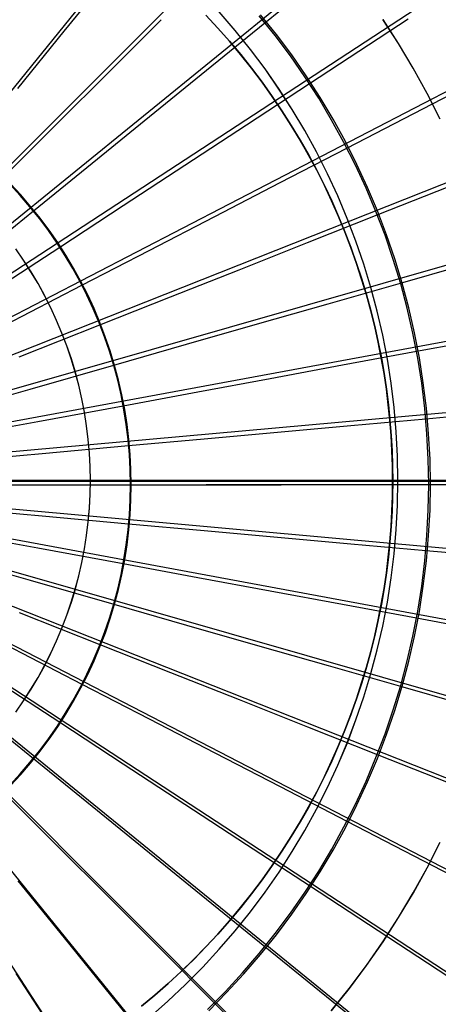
# Model space of a CAD drawing. Header units: millimetres. Extents: x 20498 to 21098, y 1199 to 1799.
# Tile 86 of 110: x 20849 to 20915, y 1417 to 1572. Entities that reach past the tile are written whole.
import ezdxf

# ---------------------------------------------------------------- set-up
doc = ezdxf.new("R2010")
doc.units = ezdxf.units.MM
doc.layers.add('Rico Pouf Ferm Living', color=7, linetype='Continuous', true_color=0x000000)

msp = doc.modelspace()

# ---------------------------------------------------------------- linework, layer by layer
at = {"layer": 'Rico Pouf Ferm Living'}
for p, q in [((20914.54, 1643.24, 55.53), (20797.93, 1499.61, 54.68)), ((20928.78, 1630.4, 55.52), (20797.96, 1499.59, 54.68)), ((20941.62, 1616.16, 55.49), (20797.99, 1499.56, 54.68)), ((20952.86, 1600.76, 55.47), (20798.01, 1499.52, 54.68)), ((20962.37, 1584.46, 55.45), (20798.03, 1499.49, 54.68)), ((20887.34, 1571.26, 413.53), (20901.75, 1582.96, 410.44)), ((20855.78, 1569.91, 416.69), (20863.07, 1578.89, 415.25)), ((20879.93, 1570.43, 10.82), (20878.05, 1572.45, 10.82)), ((20878.05, 1572.44, 22.25), (20879.93, 1570.42, 22.25)), ((20879.94, 1570.42, 33.69), (20878.06, 1572.44, 33.68)), ((20882.66, 1570.05, 54.65), (20880.15, 1572.96, 54.66)), ((20882.66, 1570.06, 52.65), (20880.15, 1572.96, 52.66)), ((20888.94, 1569.24, 413.53), (20886.44, 1572.35, 413.53)), ((20889.15, 1569.4, 415.51), (20886.64, 1572.52, 415.51)), ((20862.83, 1563.56, 416.69), (20871, 1571.74, 415.25)), ((20878.16, 1563.8, 415.23), (20887.34, 1571.26, 413.53)), ((20894.33, 1561.69, 413.52), (20909.86, 1571.85, 410.42)), ((20908.35, 1567.98, 54.72), (20905.9, 1571.78, 54.72)), ((20908.36, 1567.99, 52.72), (20905.91, 1571.79, 52.72)), ((20848.47, 1560.9, 417.9), (20855.78, 1569.91, 416.69)), ((20881.75, 1568.36, 10.83), (20879.93, 1570.43, 10.82)), ((20879.93, 1570.42, 22.25), (20881.76, 1568.36, 22.26)), ((20881.76, 1568.36, 33.69), (20879.94, 1570.42, 33.69)), ((20885.07, 1567.07, 52.65), (20882.66, 1570.06, 52.65)), ((20885.06, 1567.06, 54.65), (20882.66, 1570.05, 54.65)), ((20891.34, 1566.04, 413.52), (20888.94, 1569.24, 413.53)), ((20891.55, 1566.19, 415.5), (20889.15, 1569.4, 415.51)), ((20883.52, 1566.25, 10.83), (20881.75, 1568.36, 10.83)), ((20883.53, 1566.25, 33.69), (20881.76, 1568.36, 33.69)), ((20881.76, 1568.36, 22.26), (20883.53, 1566.25, 22.26)), ((20910.67, 1564.1, 54.71), (20908.35, 1567.98, 54.72)), ((20910.67, 1564.11, 52.71), (20908.36, 1567.99, 52.72)), ((20970.07, 1567.55, 55.42), (20798.05, 1499.45, 54.68)), ((20885.23, 1564.1, 10.83), (20883.52, 1566.25, 10.83)), ((20885.24, 1564.1, 33.69), (20883.53, 1566.25, 33.69)), ((20883.53, 1566.25, 22.26), (20885.24, 1564.1, 22.26)), ((20887.36, 1563.99, 54.64), (20885.06, 1567.06, 54.65)), ((20887.36, 1563.99, 52.64), (20885.07, 1567.07, 52.65)), ((20893.84, 1562.9, 415.5), (20891.55, 1566.19, 415.5)), ((20893.62, 1562.75, 413.52), (20891.34, 1566.04, 413.52)), ((20854.62, 1555.35, 417.89), (20862.83, 1563.56, 416.69)), ((20869.18, 1556.51, 416.68), (20878.16, 1563.8, 415.23)), ((20886.88, 1561.91, 10.83), (20885.23, 1564.1, 10.83)), ((20886.89, 1561.9, 33.69), (20885.24, 1564.1, 33.69)), ((20885.24, 1564.1, 22.26), (20886.89, 1561.91, 22.26)), ((20889.55, 1560.83, 54.64), (20887.36, 1563.99, 54.64)), ((20889.56, 1560.84, 52.64), (20887.36, 1563.99, 52.64)), ((20912.86, 1560.15, 52.71), (20910.67, 1564.11, 52.71)), ((20912.85, 1560.14, 54.71), (20910.67, 1564.1, 54.71)), ((20884.43, 1555.21, 415.22), (20894.33, 1561.69, 413.52)), ((20888.47, 1559.68, 10.83), (20886.88, 1561.91, 10.83)), ((20886.89, 1561.91, 22.26), (20888.48, 1559.68, 22.26)), ((20888.48, 1559.68, 33.69), (20886.89, 1561.9, 33.69)), ((20895.79, 1559.39, 413.51), (20893.62, 1562.75, 413.52)), ((20896.01, 1559.53, 415.49), (20893.84, 1562.9, 415.5)), ((20891.64, 1557.61, 54.63), (20889.55, 1560.83, 54.64)), ((20891.64, 1557.61, 52.63), (20889.56, 1560.84, 52.64)), ((20900.23, 1551.56, 413.5), (20916.72, 1560.09, 410.4)), ((20914.89, 1556.11, 54.7), (20912.85, 1560.14, 54.71)), ((20914.9, 1556.11, 52.7), (20912.86, 1560.15, 52.71)), ((20890, 1557.41, 10.83), (20888.47, 1559.68, 10.83)), ((20890.01, 1557.41, 33.69), (20888.48, 1559.68, 33.69)), ((20888.48, 1559.68, 22.26), (20890.01, 1557.41, 22.26)), ((20897.83, 1555.96, 413.51), (20895.79, 1559.39, 413.51)), ((20898.07, 1556.09, 415.49), (20896.01, 1559.53, 415.49)), ((20891.47, 1555.12, 10.83), (20890, 1557.41, 10.83)), ((20891.48, 1555.12, 33.69), (20890.01, 1557.41, 33.69)), ((20890.01, 1557.41, 22.26), (20891.47, 1555.12, 22.26)), ((20893.6, 1554.31, 54.63), (20891.64, 1557.61, 54.63)), ((20893.6, 1554.32, 52.63), (20891.64, 1557.61, 52.63)), ((20846.19, 1546.91, 418.9), (20854.62, 1555.35, 417.89)), ((20860.18, 1549.19, 417.89), (20869.18, 1556.51, 416.68)), ((20899.76, 1552.46, 413.5), (20897.83, 1555.96, 413.51)), ((20900, 1552.58, 415.48), (20898.07, 1556.09, 415.49)), ((20874.75, 1548.88, 416.66), (20884.43, 1555.21, 415.22)), ((20892.87, 1552.79, 10.83), (20891.47, 1555.12, 10.83)), ((20891.47, 1555.12, 22.26), (20892.88, 1552.79, 22.26)), ((20892.88, 1552.79, 33.7), (20891.48, 1555.12, 33.69)), ((20895.46, 1550.96, 52.62), (20893.6, 1554.32, 52.63)), ((20895.45, 1550.95, 54.62), (20893.6, 1554.31, 54.63)), ((20894.21, 1550.44, 10.83), (20892.87, 1552.79, 10.83)), ((20894.22, 1550.44, 33.7), (20892.88, 1552.79, 33.7)), ((20892.88, 1552.79, 22.26), (20894.22, 1550.44, 22.27)), ((20901.57, 1548.89, 413.5), (20899.76, 1552.46, 413.5)), ((20901.81, 1549, 415.48), (20900, 1552.58, 415.48)), ((20889.73, 1546.13, 415.21), (20900.23, 1551.56, 413.5)), ((20897.19, 1547.53, 54.62), (20895.45, 1550.95, 54.62)), ((20897.19, 1547.53, 52.62), (20895.46, 1550.96, 52.62)), ((20975.93, 1550.32, 55.39), (20798.06, 1499.41, 54.68)), ((20850.92, 1541.67, 418.89), (20860.18, 1549.19, 417.89)), ((20895.48, 1548.07, 10.84), (20894.21, 1550.44, 10.83)), ((20895.5, 1548.06, 33.7), (20894.22, 1550.44, 33.7)), ((20894.22, 1550.44, 22.27), (20895.49, 1548.07, 22.27)), ((20865.04, 1542.53, 417.88), (20874.75, 1548.88, 416.66)), ((20896.69, 1545.67, 10.84), (20895.48, 1548.07, 10.84)), ((20895.49, 1548.07, 22.27), (20896.7, 1545.67, 22.27)), ((20896.7, 1545.67, 33.7), (20895.5, 1548.06, 33.7)), ((20898.8, 1544.04, 54.61), (20897.19, 1547.53, 54.62)), ((20898.8, 1544.05, 52.61), (20897.19, 1547.53, 52.62)), ((20903.25, 1545.27, 413.49), (20901.57, 1548.89, 413.5)), ((20903.49, 1545.37, 415.47), (20901.81, 1549, 415.48)), ((20905.01, 1541.06, 413.48), (20922.27, 1547.9, 410.38)), ((20879.45, 1540.81, 416.65), (20889.73, 1546.13, 415.21)), ((20848.83, 1544.12, 418.89), (20847.23, 1545.86, 418.89)), ((20848.93, 1544.2, 420.89), (20847.32, 1545.94, 420.89)), ((20897.83, 1543.25, 10.84), (20896.69, 1545.67, 10.84)), ((20897.85, 1543.25, 33.7), (20896.7, 1545.67, 33.7)), ((20896.7, 1545.67, 22.27), (20897.84, 1543.25, 22.27)), ((20904.8, 1541.58, 413.49), (20903.25, 1545.27, 413.49)), ((20905.05, 1541.68, 415.47), (20903.49, 1545.37, 415.47)), ((20850.38, 1542.32, 418.89), (20848.83, 1544.12, 418.89)), ((20850.48, 1542.4, 420.88), (20848.93, 1544.2, 420.89)), ((20898.91, 1540.82, 10.84), (20897.83, 1543.25, 10.84)), ((20897.84, 1543.25, 22.27), (20898.92, 1540.82, 22.27)), ((20898.92, 1540.82, 33.7), (20897.85, 1543.25, 33.7)), ((20900.29, 1540.51, 52.61), (20898.8, 1544.05, 52.61)), ((20900.29, 1540.51, 54.61), (20898.8, 1544.04, 54.61)), ((20840.31, 1533.06, 419.77), (20850.92, 1541.67, 418.89)), ((20851.87, 1540.48, 418.89), (20850.38, 1542.32, 418.89)), ((20851.97, 1540.55, 420.88), (20850.48, 1542.4, 420.88)), ((20855.06, 1536, 418.88), (20865.04, 1542.53, 417.88)), ((20906.23, 1537.85, 413.48), (20904.8, 1541.58, 413.49)), ((20906.48, 1537.93, 415.46), (20905.05, 1541.68, 415.47)), ((20853.28, 1538.58, 418.88), (20851.87, 1540.48, 418.89)), ((20853.39, 1538.65, 420.88), (20851.97, 1540.55, 420.88)), ((20869.15, 1535.48, 417.86), (20879.45, 1540.81, 416.65)), ((20894.02, 1536.7, 415.19), (20905.01, 1541.06, 413.48)), ((20899.92, 1538.37, 10.84), (20898.91, 1540.82, 10.84)), ((20899.93, 1538.37, 33.7), (20898.92, 1540.82, 33.7)), ((20898.92, 1540.82, 22.27), (20899.93, 1538.37, 22.27)), ((20901.66, 1536.92, 54.6), (20900.29, 1540.51, 54.61)), ((20901.66, 1536.92, 52.6), (20900.29, 1540.51, 52.61)), ((20854.64, 1536.63, 418.88), (20853.28, 1538.58, 418.88)), ((20854.75, 1536.7, 420.88), (20853.39, 1538.65, 420.88)), ((20900.86, 1535.91, 10.84), (20899.92, 1538.37, 10.84)), ((20900.88, 1535.91, 33.7), (20899.93, 1538.37, 33.7)), ((20899.93, 1538.37, 22.27), (20900.87, 1535.91, 22.27)), ((20856.03, 1534.71, 420.87), (20854.75, 1536.7, 420.88)), ((20883.26, 1532.44, 416.64), (20894.02, 1536.7, 415.19)), ((20902.91, 1533.29, 54.6), (20901.66, 1536.92, 54.6)), ((20902.91, 1533.29, 52.59), (20901.66, 1536.92, 52.6)), ((20907.52, 1534.06, 413.47), (20906.23, 1537.85, 413.48)), ((20907.78, 1534.14, 415.45), (20906.48, 1537.93, 415.46)), ((20843.62, 1528.53, 419.76), (20855.06, 1536, 418.88)), ((20849.38, 1533.93, 54.59), (20848.14, 1535.7, 54.59)), ((20849.37, 1533.93, 52.59), (20848.14, 1535.7, 52.59)), ((20855.92, 1534.64, 418.88), (20854.64, 1536.63, 418.88)), ((20858.56, 1530, 418.87), (20869.15, 1535.48, 417.86)), ((20901.74, 1533.44, 10.84), (20900.86, 1535.91, 10.84)), ((20900.87, 1535.91, 22.27), (20901.75, 1533.44, 22.27)), ((20901.75, 1533.44, 33.7), (20900.88, 1535.91, 33.7)), ((20908.65, 1530.35, 413.47), (20926.5, 1535.47, 410.36)), ((20850.54, 1532.11, 52.58), (20849.37, 1533.93, 52.59)), ((20850.55, 1532.11, 54.58), (20849.38, 1533.93, 54.59)), ((20857.14, 1532.61, 418.87), (20855.92, 1534.64, 418.88)), ((20857.25, 1532.67, 420.87), (20856.03, 1534.71, 420.87)), ((20908.69, 1530.24, 413.47), (20907.52, 1534.06, 413.47)), ((20908.94, 1530.31, 415.45), (20907.78, 1534.14, 415.45)), ((20979.99, 1533.04, 55.36), (20798.07, 1499.37, 54.68)), ((20851.65, 1530.26, 52.58), (20850.54, 1532.11, 52.58)), ((20851.65, 1530.26, 54.58), (20850.55, 1532.11, 54.58)), ((20858.28, 1530.53, 418.87), (20857.14, 1532.61, 418.87)), ((20858.4, 1530.59, 420.87), (20857.25, 1532.67, 420.87)), ((20872.48, 1528.17, 417.85), (20883.26, 1532.44, 416.64)), ((20902.55, 1530.97, 10.84), (20901.74, 1533.44, 10.84)), ((20902.57, 1530.96, 33.7), (20901.75, 1533.44, 33.7)), ((20901.75, 1533.44, 22.27), (20902.56, 1530.97, 22.27)), ((20904.02, 1529.62, 54.59), (20902.91, 1533.29, 54.6)), ((20904.02, 1529.62, 52.59), (20902.91, 1533.29, 52.59)), ((20859.35, 1528.42, 418.87), (20858.28, 1530.53, 418.87)), ((20859.47, 1528.47, 420.86), (20858.4, 1530.59, 420.87)), ((20903.3, 1528.49, 10.84), (20902.55, 1530.97, 10.84)), ((20902.56, 1530.97, 22.27), (20903.31, 1528.49, 22.27)), ((20903.31, 1528.49, 33.7), (20902.57, 1530.96, 33.7)), ((20846.42, 1523.73, 419.75), (20858.56, 1530, 418.87)), ((20852.7, 1528.36, 54.58), (20851.65, 1530.26, 54.58)), ((20852.69, 1528.37, 52.58), (20851.65, 1530.26, 52.58)), ((20897.28, 1527.1, 415.18), (20908.65, 1530.35, 413.47)), ((20905.01, 1525.91, 54.58), (20904.02, 1529.62, 54.59)), ((20905.01, 1525.91, 52.58), (20904.02, 1529.62, 52.59)), ((20909.72, 1526.38, 413.46), (20908.69, 1530.24, 413.47)), ((20909.97, 1526.44, 415.44), (20908.94, 1530.31, 415.45)), ((20853.67, 1526.44, 52.57), (20852.69, 1528.37, 52.58)), ((20853.67, 1526.44, 54.57), (20852.7, 1528.36, 54.58)), ((20860.34, 1526.27, 418.86), (20859.35, 1528.42, 418.87)), ((20860.47, 1526.32, 420.86), (20859.47, 1528.47, 420.86)), ((20861.39, 1523.78, 418.86), (20872.48, 1528.17, 417.85)), ((20903.98, 1526.01, 10.84), (20903.3, 1528.49, 10.84)), ((20903.99, 1526, 33.7), (20903.31, 1528.49, 33.7)), ((20903.31, 1528.49, 22.27), (20903.99, 1526.01, 22.27)), ((20854.58, 1524.48, 54.57), (20853.67, 1526.44, 54.57)), ((20854.58, 1524.48, 52.57), (20853.67, 1526.44, 52.57)), ((20861.27, 1524.09, 418.86), (20860.34, 1526.27, 418.86)), ((20861.39, 1524.13, 420.86), (20860.47, 1526.32, 420.86)), ((20886.16, 1523.91, 416.62), (20897.28, 1527.1, 415.18)), ((20904.6, 1523.53, 10.84), (20903.98, 1526.01, 10.84)), ((20903.99, 1526.01, 22.27), (20904.6, 1523.53, 22.27)), ((20904.61, 1523.52, 33.71), (20903.99, 1526, 33.7)), ((20905.87, 1522.17, 54.58), (20905.01, 1525.91, 54.58)), ((20905.87, 1522.17, 52.58), (20905.01, 1525.91, 52.58)), ((20910.61, 1522.48, 413.45), (20909.72, 1526.38, 413.46)), ((20910.87, 1522.53, 415.43), (20909.97, 1526.44, 415.44)), ((20855.42, 1522.49, 54.57), (20854.58, 1524.48, 54.57)), ((20855.42, 1522.49, 52.57), (20854.58, 1524.48, 52.57)), ((20848.69, 1518.75, 419.74), (20861.39, 1523.78, 418.86)), ((20862.11, 1521.87, 418.86), (20861.27, 1524.09, 418.86)), ((20862.23, 1521.91, 420.85), (20861.39, 1524.13, 420.86)), ((20875.01, 1520.72, 417.84), (20886.16, 1523.91, 416.62)), ((20905.15, 1521.05, 10.84), (20904.6, 1523.53, 10.84)), ((20904.6, 1523.53, 22.27), (20905.16, 1521.05, 22.28)), ((20905.16, 1521.05, 33.71), (20904.61, 1523.52, 33.71)), ((20911.18, 1519.62, 413.45), (20929.43, 1523, 410.34)), ((20856.19, 1520.47, 54.56), (20855.42, 1522.49, 54.57)), ((20856.19, 1520.47, 52.56), (20855.42, 1522.49, 52.57)), ((20862.88, 1519.63, 418.85), (20862.11, 1521.87, 418.86)), ((20863, 1519.67, 420.85), (20862.23, 1521.91, 420.85)), ((20906.6, 1518.4, 54.57), (20905.87, 1522.17, 54.58)), ((20906.6, 1518.4, 52.57), (20905.87, 1522.17, 52.58)), ((20911.37, 1518.55, 413.45), (20910.61, 1522.48, 413.45)), ((20911.63, 1518.6, 415.43), (20910.87, 1522.53, 415.43)), ((20856.89, 1518.42, 54.56), (20856.19, 1520.47, 54.56)), ((20856.88, 1518.43, 52.56), (20856.19, 1520.47, 52.56)), ((20863.69, 1517.4, 420.84), (20863, 1519.67, 420.85)), ((20863.55, 1517.43, 418.85), (20875.01, 1520.72, 417.84)), ((20905.64, 1518.58, 10.84), (20905.15, 1521.05, 10.84)), ((20905.65, 1518.58, 33.71), (20905.16, 1521.05, 33.71)), ((20905.16, 1521.05, 22.28), (20905.65, 1518.58, 22.28)), ((20857.51, 1516.36, 52.56), (20856.88, 1518.43, 52.56)), ((20857.52, 1516.36, 54.56), (20856.89, 1518.42, 54.56)), ((20863.57, 1517.37, 418.85), (20862.88, 1519.63, 418.85)), ((20899.55, 1517.47, 415.16), (20911.18, 1519.62, 413.45)), ((20906.07, 1516.11, 10.85), (20905.64, 1518.58, 10.84)), ((20906.08, 1516.11, 33.71), (20905.65, 1518.58, 33.71)), ((20905.65, 1518.58, 22.28), (20906.08, 1516.11, 22.28)), ((20907.19, 1514.6, 54.56), (20906.6, 1518.4, 54.57)), ((20907.2, 1514.61, 52.56), (20906.6, 1518.4, 52.57)), ((20911.99, 1514.61, 413.44), (20911.37, 1518.55, 413.45)), ((20912.25, 1514.64, 415.42), (20911.63, 1518.6, 415.43)), ((20850.42, 1513.67, 419.73), (20863.55, 1517.43, 418.85)), ((20864.18, 1515.08, 418.85), (20863.57, 1517.37, 418.85)), ((20864.3, 1515.1, 420.84), (20863.69, 1517.4, 420.84)), ((20888.18, 1515.36, 416.61), (20899.55, 1517.47, 415.16)), ((20982.34, 1515.96, 55.33), (20798.08, 1499.34, 54.68)), ((20858.07, 1514.27, 52.55), (20857.51, 1516.36, 52.56)), ((20858.07, 1514.27, 54.55), (20857.52, 1516.36, 54.56)), ((20864.71, 1512.77, 418.84), (20864.18, 1515.08, 418.85)), ((20864.84, 1512.79, 420.84), (20864.3, 1515.1, 420.84)), ((20876.77, 1513.25, 417.83), (20888.18, 1515.36, 416.61)), ((20906.44, 1513.66, 10.85), (20906.07, 1516.11, 10.85)), ((20906.45, 1513.66, 33.71), (20906.08, 1516.11, 33.71)), ((20906.08, 1516.11, 22.28), (20906.44, 1513.66, 22.28)), ((20837.22, 1509.9, 420.37), (20850.42, 1513.67, 419.73)), ((20858.56, 1512.17, 54.55), (20858.07, 1514.27, 54.55)), ((20858.55, 1512.17, 52.55), (20858.07, 1514.27, 52.55)), ((20906.74, 1511.21, 10.85), (20906.44, 1513.66, 10.85)), ((20906.44, 1513.66, 22.28), (20906.75, 1511.21, 22.28)), ((20906.76, 1511.21, 33.71), (20906.45, 1513.66, 33.71)), ((20907.66, 1510.79, 54.56), (20907.19, 1514.6, 54.56)), ((20907.66, 1510.8, 52.56), (20907.2, 1514.61, 52.56)), ((20912.48, 1510.64, 413.43), (20911.99, 1514.61, 413.44)), ((20912.74, 1510.66, 415.41), (20912.25, 1514.64, 415.42)), ((20858.96, 1510.05, 52.55), (20858.55, 1512.17, 52.55)), ((20858.97, 1510.04, 54.55), (20858.56, 1512.17, 54.55)), ((20865.16, 1510.44, 418.84), (20864.71, 1512.77, 418.84)), ((20865.29, 1510.46, 420.83), (20864.84, 1512.79, 420.84)), ((20865.04, 1511.07, 418.84), (20876.77, 1513.25, 417.83)), ((20851.61, 1508.59, 419.73), (20865.04, 1511.07, 418.84)), ((20865.52, 1508.1, 418.83), (20865.16, 1510.44, 418.84)), ((20865.66, 1508.12, 420.83), (20865.29, 1510.46, 420.83)), ((20906.99, 1508.78, 10.85), (20906.74, 1511.21, 10.85)), ((20906.75, 1511.21, 22.28), (20907, 1508.78, 22.28)), ((20907.01, 1508.78, 33.71), (20906.76, 1511.21, 33.71)), ((20907.99, 1506.97, 52.55), (20907.66, 1510.8, 52.56)), ((20907.99, 1506.97, 54.55), (20907.66, 1510.79, 54.56)), ((20912.82, 1506.65, 413.43), (20912.48, 1510.64, 413.43)), ((20912.63, 1509.01, 413.43), (20931.12, 1510.69, 410.32)), ((20913.09, 1506.67, 415.4), (20912.74, 1510.66, 415.41)), ((20859.3, 1507.91, 52.54), (20858.96, 1510.05, 52.55)), ((20859.3, 1507.91, 54.54), (20858.97, 1510.04, 54.55)), ((20900.85, 1507.95, 415.14), (20912.63, 1509.01, 413.43)), ((20838.11, 1506.09, 420.36), (20851.61, 1508.59, 419.73)), ((20859.56, 1505.77, 54.54), (20859.3, 1507.91, 54.54)), ((20859.56, 1505.77, 52.54), (20859.3, 1507.91, 52.54)), ((20865.81, 1505.75, 418.83), (20865.52, 1508.1, 418.83)), ((20865.94, 1505.76, 420.82), (20865.66, 1508.12, 420.83)), ((20889.34, 1506.91, 416.59), (20900.85, 1507.95, 415.14)), ((20907.18, 1506.37, 10.85), (20906.99, 1508.78, 10.85)), ((20907, 1508.78, 22.28), (20907.19, 1506.37, 22.28)), ((20907.2, 1506.37, 33.71), (20907.01, 1508.78, 33.71)), ((20859.75, 1503.62, 54.54), (20859.56, 1505.77, 54.54)), ((20859.75, 1503.62, 52.54), (20859.56, 1505.77, 52.54)), ((20866.02, 1503.39, 418.83), (20865.81, 1505.75, 418.83)), ((20865.9, 1504.79, 418.83), (20877.78, 1505.86, 417.81)), ((20866.15, 1503.39, 420.82), (20865.94, 1505.76, 420.82)), ((20877.78, 1505.86, 417.81), (20889.34, 1506.91, 416.59)), ((20907.32, 1503.97, 10.85), (20907.18, 1506.37, 10.85)), ((20907.19, 1506.37, 22.28), (20907.33, 1503.97, 22.28)), ((20907.33, 1503.97, 33.71), (20907.2, 1506.37, 33.71)), ((20908.19, 1503.14, 54.54), (20907.99, 1506.97, 54.55)), ((20908.19, 1503.14, 52.54), (20907.99, 1506.97, 52.55)), ((20913.03, 1502.66, 413.42), (20912.82, 1506.65, 413.43)), ((20913.3, 1502.67, 415.4), (20913.09, 1506.67, 415.4)), ((20852.3, 1503.56, 419.72), (20865.9, 1504.79, 418.83)), ((20838.63, 1502.32, 420.35), (20852.3, 1503.56, 419.72)), ((20859.86, 1501.46, 54.53), (20859.75, 1503.62, 54.54)), ((20859.86, 1501.46, 52.53), (20859.75, 1503.62, 52.54)), ((20866.14, 1501.02, 418.82), (20866.02, 1503.39, 418.83)), ((20866.27, 1501.02, 420.82), (20866.15, 1503.39, 420.82)), ((20907.4, 1501.59, 10.85), (20907.32, 1503.97, 10.85)), ((20907.41, 1501.59, 33.71), (20907.33, 1503.97, 33.71)), ((20907.33, 1503.97, 22.28), (20907.4, 1501.59, 22.28)), ((20908.26, 1499.3, 54.54), (20908.19, 1503.14, 54.54)), ((20908.26, 1499.3, 52.54), (20908.19, 1503.14, 52.54)), ((20913.1, 1498.66, 413.41), (20913.03, 1502.66, 413.42)), ((20913.37, 1498.66, 415.39), (20913.3, 1502.67, 415.4)), ((20859.9, 1499.3, 54.53), (20859.86, 1501.46, 54.53)), ((20859.9, 1499.3, 52.53), (20859.86, 1501.46, 52.53)), ((20907.42, 1499.23, 10.85), (20907.4, 1501.59, 10.85)), ((20907.4, 1501.59, 22.28), (20907.43, 1499.23, 22.28)), ((20907.44, 1499.23, 33.71), (20907.41, 1501.59, 33.71)), ((20866.18, 1498.65, 418.82), (20866.14, 1501.02, 418.82)), ((20866.31, 1498.65, 420.81), (20866.27, 1501.02, 420.82)), ((20569.67, 1499.22, 65.07), (21031.45, 1499.22, 65.36)), ((21016.88, 1499.23, 0.13), (20584.18, 1499.23, -0.13)), ((20584.18, 1499.23, 10.65), (21016.88, 1499.23, 10.91)), ((20907.44, 1499.23, 33.71), (20693.65, 1499.23, 33.58)), ((20983.13, 1499.3, 53.3), (20797.68, 1499.3, 52.68)), ((20899.14, 1344.11, 54.98), (20797.9, 1498.96, 54.68)), ((20914.54, 1355.35, 55.01), (20797.93, 1498.99, 54.68)), ((20928.78, 1368.19, 55.04), (20797.96, 1499.01, 54.68)), ((20941.62, 1382.43, 55.07), (20797.99, 1499.04, 54.68)), ((20952.87, 1397.84, 55.1), (20798.02, 1499.08, 54.68)), ((20962.37, 1414.14, 55.13), (20798.04, 1499.11, 54.68)), ((20970.07, 1431.05, 55.17), (20798.05, 1499.15, 54.68)), ((20979.99, 1465.56, 55.24), (20798.07, 1499.23, 54.68)), ((20975.93, 1448.28, 55.2), (20798.07, 1499.19, 54.68)), ((20983.09, 1499.3, 55.3), (20798.08, 1499.3, 54.68)), ((20982.34, 1482.64, 55.27), (20798.08, 1499.26, 54.68)), ((20838.8, 1498.65, 420.35), (20852.52, 1498.65, 419.71)), ((20838.86, 1498.65, 422.35), (20852.62, 1498.65, 421.71)), ((20852.52, 1498.65, 419.71), (20866.18, 1498.65, 418.82)), ((20852.62, 1498.65, 421.71), (20866.31, 1498.65, 420.81)), ((20859.86, 1497.14, 54.52), (20859.9, 1499.3, 54.53)), ((20859.86, 1497.14, 52.52), (20859.9, 1499.3, 52.53)), ((20866.14, 1496.29, 418.81), (20866.18, 1498.65, 418.82)), ((20866.18, 1498.65, 418.82), (20878.11, 1498.66, 417.8)), ((20866.27, 1496.28, 420.81), (20866.31, 1498.65, 420.81)), ((20866.31, 1498.65, 420.81), (20878.27, 1498.65, 419.79)), ((20878.11, 1498.66, 417.8), (20889.71, 1498.66, 416.58)), ((20878.27, 1498.65, 419.79), (20889.91, 1498.65, 418.57)), ((20889.71, 1498.66, 416.58), (20901.27, 1498.66, 415.13)), ((20889.91, 1498.65, 418.57), (20901.51, 1498.66, 417.11)), ((20901.27, 1498.66, 415.13), (20913.1, 1498.66, 413.41)), ((20901.51, 1498.66, 417.11), (20913.37, 1498.66, 415.39)), ((20907.4, 1496.87, 10.85), (20907.42, 1499.23, 10.85)), ((20907.43, 1499.23, 22.28), (20907.4, 1496.87, 22.28)), ((20907.41, 1496.87, 33.71), (20907.44, 1499.23, 33.71)), ((21016.88, 1499.23, 10.91), (20907.42, 1499.23, 10.85)), ((20907.44, 1499.23, 33.71), (20907.42, 1499.23, 10.85)), ((20908.19, 1495.46, 54.53), (20908.26, 1499.3, 54.54)), ((20908.19, 1495.46, 52.53), (20908.26, 1499.3, 52.54)), ((20913.03, 1494.67, 413.4), (20913.1, 1498.66, 413.41)), ((20913.1, 1498.66, 413.41), (20931.66, 1498.67, 410.3)), ((20913.3, 1494.65, 415.38), (20913.37, 1498.66, 415.39)), ((20913.37, 1498.66, 415.39), (20931.97, 1498.67, 412.27)), ((20859.75, 1494.98, 54.52), (20859.86, 1497.14, 54.52)), ((20859.75, 1494.99, 52.52), (20859.86, 1497.14, 52.52)), ((20907.32, 1494.49, 10.85), (20907.4, 1496.87, 10.85)), ((20907.33, 1494.49, 33.71), (20907.41, 1496.87, 33.71)), ((20907.4, 1496.87, 22.28), (20907.33, 1494.49, 22.28)), ((20838.63, 1494.98, 420.34), (20852.3, 1493.75, 419.7)), ((20859.56, 1492.83, 52.52), (20859.75, 1494.99, 52.52)), ((20859.56, 1492.83, 54.52), (20859.75, 1494.98, 54.52)), ((20866.02, 1493.92, 418.81), (20866.14, 1496.29, 418.81)), ((20866.15, 1493.91, 420.8), (20866.27, 1496.28, 420.81)), ((20907.99, 1491.63, 54.52), (20908.19, 1495.46, 54.53)), ((20907.99, 1491.63, 52.52), (20908.19, 1495.46, 52.53)), ((20852.3, 1493.75, 419.7), (20865.9, 1492.52, 418.81)), ((20865.81, 1491.56, 418.8), (20866.02, 1493.92, 418.81)), ((20865.94, 1491.54, 420.8), (20866.15, 1493.91, 420.8)), ((20907.18, 1492.09, 10.85), (20907.32, 1494.49, 10.85)), ((20907.33, 1494.49, 22.28), (20907.19, 1492.09, 22.28)), ((20907.2, 1492.09, 33.71), (20907.33, 1494.49, 33.71)), ((20912.82, 1490.67, 413.4), (20913.03, 1494.67, 413.4)), ((20913.09, 1490.65, 415.38), (20913.3, 1494.65, 415.38)), ((20859.3, 1490.69, 54.51), (20859.56, 1492.83, 54.52)), ((20859.3, 1490.69, 52.51), (20859.56, 1492.83, 52.52)), ((20865.9, 1492.52, 418.81), (20877.78, 1491.45, 417.79)), ((20906.99, 1489.68, 10.85), (20907.18, 1492.09, 10.85)), ((20907.19, 1492.09, 22.28), (20907, 1489.67, 22.28)), ((20907.01, 1489.67, 33.71), (20907.2, 1492.09, 33.71)), ((20838.11, 1491.22, 420.33), (20851.61, 1488.72, 419.69)), ((20858.96, 1488.56, 52.51), (20859.3, 1490.69, 52.51)), ((20858.97, 1488.55, 54.51), (20859.3, 1490.69, 54.51)), ((20865.52, 1489.21, 418.8), (20865.81, 1491.56, 418.8)), ((20865.66, 1489.19, 420.79), (20865.94, 1491.54, 420.8)), ((20877.78, 1491.45, 417.79), (20889.34, 1490.41, 416.56)), ((20889.34, 1490.41, 416.56), (20900.85, 1489.38, 415.11)), ((20907.66, 1487.8, 54.51), (20907.99, 1491.63, 54.52)), ((20907.66, 1487.81, 52.51), (20907.99, 1491.63, 52.52)), ((20912.48, 1486.69, 413.39), (20912.82, 1490.67, 413.4)), ((20912.74, 1486.66, 415.37), (20913.09, 1490.65, 415.38)), ((20851.61, 1488.72, 419.69), (20865.04, 1486.24, 418.79)), ((20865.16, 1486.87, 418.79), (20865.52, 1489.21, 418.8)), ((20865.29, 1486.84, 420.79), (20865.66, 1489.19, 420.79)), ((20900.85, 1489.38, 415.11), (20912.63, 1488.32, 413.39)), ((20906.74, 1487.24, 10.85), (20906.99, 1489.68, 10.85)), ((20907, 1489.67, 22.28), (20906.75, 1487.24, 22.28)), ((20906.76, 1487.24, 33.71), (20907.01, 1489.67, 33.71)), ((20837.22, 1487.41, 420.33), (20850.42, 1483.63, 419.68)), ((20858.55, 1486.44, 52.5), (20858.96, 1488.56, 52.51)), ((20858.56, 1486.43, 54.5), (20858.97, 1488.55, 54.51)), ((20906.44, 1484.8, 10.85), (20906.74, 1487.24, 10.85)), ((20906.75, 1487.24, 22.28), (20906.44, 1484.8, 22.28)), ((20906.45, 1484.8, 33.71), (20906.76, 1487.24, 33.71)), ((20907.19, 1483.99, 54.51), (20907.66, 1487.8, 54.51)), ((20907.2, 1484, 52.51), (20907.66, 1487.81, 52.51)), ((20912.63, 1488.32, 413.39), (20931.12, 1486.65, 410.27)), ((20858.07, 1484.33, 52.5), (20858.55, 1486.44, 52.5)), ((20858.07, 1484.33, 54.5), (20858.56, 1486.43, 54.5)), ((20864.71, 1484.54, 418.79), (20865.16, 1486.87, 418.79)), ((20864.84, 1484.51, 420.79), (20865.29, 1486.84, 420.79)), ((20865.04, 1486.24, 418.79), (20876.77, 1484.07, 417.77)), ((20911.99, 1482.72, 413.38), (20912.48, 1486.69, 413.39)), ((20912.25, 1482.68, 415.36), (20912.74, 1486.66, 415.37)), ((20857.51, 1482.24, 52.5), (20858.07, 1484.33, 52.5)), ((20857.52, 1482.24, 54.5), (20858.07, 1484.33, 54.5)), ((20864.18, 1482.23, 418.79), (20864.71, 1484.54, 418.79)), ((20864.3, 1482.2, 420.78), (20864.84, 1484.51, 420.79)), ((20906.07, 1482.35, 10.85), (20906.44, 1484.8, 10.85)), ((20906.08, 1482.34, 33.71), (20906.45, 1484.8, 33.71)), ((20906.44, 1484.8, 22.28), (20906.08, 1482.34, 22.28)), ((20850.42, 1483.63, 419.68), (20863.55, 1479.87, 418.78)), ((20876.77, 1484.07, 417.77), (20888.18, 1481.96, 416.55)), ((20906.6, 1480.2, 52.5), (20907.2, 1484, 52.51)), ((20906.6, 1480.2, 54.5), (20907.19, 1483.99, 54.51)), ((20911.37, 1478.77, 413.37), (20911.99, 1482.72, 413.38)), ((20911.63, 1478.72, 415.35), (20912.25, 1482.68, 415.36)), ((20856.89, 1480.17, 54.49), (20857.52, 1482.24, 54.5)), ((20856.88, 1480.18, 52.49), (20857.51, 1482.24, 52.5)), ((20863.57, 1479.94, 418.78), (20864.18, 1482.23, 418.79)), ((20863.69, 1479.9, 420.78), (20864.3, 1482.2, 420.78)), ((20888.18, 1481.96, 416.55), (20899.55, 1479.86, 415.09)), ((20905.64, 1479.88, 10.85), (20906.07, 1482.35, 10.85)), ((20905.65, 1479.88, 33.71), (20906.08, 1482.34, 33.71)), ((20906.08, 1482.34, 22.28), (20905.65, 1479.88, 22.28)), ((20856.19, 1478.13, 52.49), (20856.88, 1480.18, 52.49)), ((20856.19, 1478.13, 54.49), (20856.89, 1480.17, 54.49)), ((20862.88, 1477.68, 418.78), (20863.57, 1479.94, 418.78)), ((20863, 1477.63, 420.77), (20863.69, 1479.9, 420.78)), ((20863.55, 1479.87, 418.78), (20875.01, 1476.59, 417.76)), ((20899.55, 1479.86, 415.09), (20911.18, 1477.71, 413.37)), ((20905.15, 1477.41, 10.85), (20905.64, 1479.88, 10.85)), ((20905.16, 1477.41, 33.71), (20905.65, 1479.88, 33.71)), ((20905.65, 1479.88, 22.28), (20905.16, 1477.41, 22.28)), ((20905.87, 1476.43, 54.49), (20906.6, 1480.2, 54.5)), ((20905.87, 1476.44, 52.49), (20906.6, 1480.2, 52.5)), ((20848.69, 1478.56, 419.67), (20861.39, 1473.53, 418.77)), ((20855.42, 1476.11, 54.48), (20856.19, 1478.13, 54.49)), ((20855.42, 1476.12, 52.48), (20856.19, 1478.13, 52.49)), ((20910.61, 1474.85, 413.37), (20911.37, 1478.77, 413.37)), ((20910.87, 1474.79, 415.35), (20911.63, 1478.72, 415.35)), ((20862.11, 1475.43, 418.77), (20862.88, 1477.68, 418.78)), ((20862.24, 1475.39, 420.77), (20863, 1477.63, 420.77)), ((20875.01, 1476.59, 417.76), (20886.16, 1473.4, 416.53)), ((20904.6, 1474.93, 10.85), (20905.15, 1477.41, 10.85)), ((20905.16, 1477.41, 22.28), (20904.6, 1474.93, 22.28)), ((20904.61, 1474.93, 33.71), (20905.16, 1477.41, 33.71)), ((20905.01, 1472.69, 52.48), (20905.87, 1476.44, 52.49)), ((20905.01, 1472.69, 54.49), (20905.87, 1476.43, 54.49)), ((20911.18, 1477.71, 413.37), (20929.43, 1474.34, 410.25)), ((20854.58, 1474.13, 52.48), (20855.42, 1476.12, 52.48)), ((20854.58, 1474.12, 54.48), (20855.42, 1476.11, 54.48)), ((20861.27, 1473.22, 418.77), (20862.11, 1475.43, 418.77)), ((20861.39, 1473.17, 420.76), (20862.24, 1475.39, 420.77)), ((20903.98, 1472.45, 10.85), (20904.6, 1474.93, 10.85)), ((20903.99, 1472.45, 33.71), (20904.61, 1474.93, 33.71)), ((20904.6, 1474.93, 22.28), (20903.99, 1472.45, 22.28)), ((20909.72, 1470.95, 413.36), (20910.61, 1474.85, 413.37)), ((20909.97, 1470.89, 415.34), (20910.87, 1474.79, 415.35)), ((20846.42, 1473.58, 419.66), (20858.56, 1467.31, 418.76)), ((20853.67, 1472.17, 52.48), (20854.58, 1474.13, 52.48)), ((20853.67, 1472.16, 54.48), (20854.58, 1474.12, 54.48)), ((20861.39, 1473.53, 418.77), (20872.48, 1469.14, 417.74)), ((20886.16, 1473.4, 416.53), (20897.28, 1470.23, 415.07)), ((20852.69, 1470.24, 52.47), (20853.67, 1472.17, 52.48)), ((20852.7, 1470.23, 54.47), (20853.67, 1472.16, 54.48)), ((20860.34, 1471.04, 418.76), (20861.27, 1473.22, 418.77)), ((20860.47, 1470.98, 420.76), (20861.39, 1473.17, 420.76)), ((20903.3, 1469.97, 10.85), (20903.98, 1472.45, 10.85)), ((20903.31, 1469.97, 33.71), (20903.99, 1472.45, 33.71)), ((20903.99, 1472.45, 22.28), (20903.31, 1469.97, 22.28)), ((20904.02, 1468.98, 54.48), (20905.01, 1472.69, 54.49)), ((20904.02, 1468.99, 52.48), (20905.01, 1472.69, 52.48)), ((20851.65, 1468.35, 52.47), (20852.69, 1470.24, 52.47)), ((20851.65, 1468.34, 54.47), (20852.7, 1470.23, 54.47)), ((20859.35, 1468.89, 418.76), (20860.34, 1471.04, 418.76)), ((20859.47, 1468.83, 420.75), (20860.47, 1470.98, 420.76)), ((20897.28, 1470.23, 415.07), (20908.65, 1466.97, 413.35)), ((20908.69, 1467.09, 413.35), (20909.72, 1470.95, 413.36)), ((20908.94, 1467.01, 415.33), (20909.97, 1470.89, 415.34)), ((20843.62, 1468.78, 419.65), (20855.06, 1461.31, 418.74)), ((20858.28, 1466.78, 418.75), (20859.35, 1468.89, 418.76)), ((20858.4, 1466.71, 420.75), (20859.47, 1468.83, 420.75)), ((20872.48, 1469.14, 417.74), (20883.26, 1464.88, 416.51)), ((20902.55, 1467.49, 10.85), (20903.3, 1469.97, 10.85)), ((20903.31, 1469.97, 22.28), (20902.56, 1467.49, 22.28)), ((20902.57, 1467.49, 33.71), (20903.31, 1469.97, 33.71)), ((20902.91, 1465.31, 52.47), (20904.02, 1468.99, 52.48)), ((20902.91, 1465.31, 54.47), (20904.02, 1468.98, 54.48)), ((20850.54, 1466.49, 52.46), (20851.65, 1468.35, 52.47)), ((20850.55, 1466.49, 54.46), (20851.65, 1468.34, 54.47)), ((20858.56, 1467.31, 418.76), (20869.15, 1461.83, 417.73)), ((20901.74, 1465.02, 10.85), (20902.55, 1467.49, 10.85)), ((20901.75, 1465.02, 33.71), (20902.57, 1467.49, 33.71)), ((20902.56, 1467.49, 22.28), (20901.75, 1465.02, 22.28)), ((20907.52, 1463.26, 413.34), (20908.69, 1467.09, 413.35)), ((20849.37, 1464.68, 52.46), (20850.54, 1466.49, 52.46)), ((20849.38, 1464.67, 54.46), (20850.55, 1466.49, 54.46)), ((20857.14, 1464.7, 418.75), (20858.28, 1466.78, 418.75)), ((20857.25, 1464.63, 420.75), (20858.4, 1466.71, 420.75)), ((20907.78, 1463.18, 415.32), (20908.94, 1467.01, 415.33)), ((20908.65, 1466.97, 413.35), (20926.5, 1461.87, 410.23)), ((20840.31, 1464.24, 419.64), (20850.92, 1455.64, 418.73)), ((20848.14, 1462.9, 52.46), (20849.37, 1464.68, 52.46)), ((20848.14, 1462.9, 54.46), (20849.38, 1464.67, 54.46)), ((20855.92, 1462.67, 418.75), (20857.14, 1464.7, 418.75)), ((20856.03, 1462.59, 420.74), (20857.25, 1464.63, 420.75)), ((20883.26, 1464.88, 416.51), (20894.02, 1460.62, 415.05)), ((20900.86, 1462.55, 10.85), (20901.74, 1465.02, 10.85)), ((20901.75, 1465.02, 22.28), (20900.87, 1462.55, 22.28)), ((20900.88, 1462.55, 33.71), (20901.75, 1465.02, 33.71)), ((20901.66, 1461.68, 54.46), (20902.91, 1465.31, 54.47)), ((20901.66, 1461.68, 52.46), (20902.91, 1465.31, 52.47)), ((20854.64, 1460.67, 418.74), (20855.92, 1462.67, 418.75)), ((20854.75, 1460.6, 420.74), (20856.03, 1462.59, 420.74)), ((20899.92, 1460.09, 10.85), (20900.86, 1462.55, 10.85)), ((20899.93, 1460.09, 33.71), (20900.88, 1462.55, 33.71)), ((20900.87, 1462.55, 22.28), (20899.93, 1460.09, 22.28)), ((20906.23, 1459.48, 413.34), (20907.52, 1463.26, 413.34)), ((20906.48, 1459.39, 415.32), (20907.78, 1463.18, 415.32)), ((20855.06, 1461.31, 418.74), (20865.04, 1454.78, 417.71)), ((20869.15, 1461.83, 417.73), (20879.45, 1456.51, 416.5)), ((20900.29, 1458.09, 54.46), (20901.66, 1461.68, 54.46)), ((20900.3, 1458.09, 52.46), (20901.66, 1461.68, 52.46)), ((20853.29, 1458.73, 418.74), (20854.64, 1460.67, 418.74)), ((20853.39, 1458.65, 420.73), (20854.75, 1460.6, 420.74)), ((20894.02, 1460.62, 415.05), (20905.01, 1456.27, 413.33)), ((20898.91, 1457.64, 10.85), (20899.92, 1460.09, 10.85)), ((20898.92, 1457.64, 33.71), (20899.93, 1460.09, 33.71)), ((20899.93, 1460.09, 22.28), (20898.92, 1457.64, 22.28)), ((20904.8, 1455.75, 413.33), (20906.23, 1459.48, 413.34)), ((20905.05, 1455.64, 415.31), (20906.48, 1459.39, 415.32)), ((20851.87, 1456.83, 418.73), (20853.29, 1458.73, 418.74)), ((20851.97, 1456.75, 420.73), (20853.39, 1458.65, 420.73)), ((20898.8, 1454.55, 54.45), (20900.29, 1458.09, 54.46)), ((20898.8, 1454.56, 52.45), (20900.3, 1458.09, 52.46)), ((20850.38, 1454.99, 418.73), (20851.87, 1456.83, 418.73)), ((20850.49, 1454.9, 420.72), (20851.97, 1456.75, 420.73)), ((20879.45, 1456.51, 416.5), (20889.73, 1451.2, 415.03)), ((20897.83, 1455.21, 10.85), (20898.91, 1457.64, 10.85)), ((20898.92, 1457.64, 22.28), (20897.84, 1455.21, 22.28)), ((20897.85, 1455.21, 33.71), (20898.92, 1457.64, 33.71)), ((20905.01, 1456.27, 413.33), (20922.27, 1449.44, 410.2)), ((20848.84, 1453.19, 418.73), (20850.38, 1454.99, 418.73)), ((20848.93, 1453.1, 420.72), (20850.49, 1454.9, 420.72)), ((20850.92, 1455.64, 418.73), (20860.18, 1448.12, 417.7)), ((20865.04, 1454.78, 417.71), (20874.75, 1448.44, 416.48)), ((20896.69, 1452.79, 10.85), (20897.83, 1455.21, 10.85)), ((20896.7, 1452.79, 33.71), (20897.85, 1455.21, 33.71)), ((20897.84, 1455.21, 22.28), (20896.7, 1452.79, 22.28)), ((20903.25, 1452.06, 413.32), (20904.8, 1455.75, 413.33)), ((20903.49, 1451.95, 415.3), (20905.05, 1455.64, 415.31)), ((20847.23, 1451.45, 418.72), (20848.84, 1453.19, 418.73)), ((20897.19, 1451.07, 52.44), (20898.8, 1454.56, 52.45)), ((20897.19, 1451.07, 54.44), (20898.8, 1454.55, 54.45)), ((20847.32, 1451.36, 420.72), (20848.93, 1453.1, 420.72)), ((20895.48, 1450.39, 10.85), (20896.69, 1452.79, 10.85)), ((20896.7, 1452.79, 22.28), (20895.49, 1450.39, 22.28)), ((20895.5, 1450.39, 33.71), (20896.7, 1452.79, 33.71)), ((20901.57, 1448.44, 413.31), (20903.25, 1452.06, 413.32)), ((20901.81, 1448.32, 415.29), (20903.49, 1451.95, 415.3)), ((20846.19, 1450.39, 418.72), (20854.63, 1441.96, 417.69)), ((20889.73, 1451.2, 415.03), (20900.23, 1445.77, 413.31)), ((20894.21, 1448.02, 10.85), (20895.48, 1450.39, 10.85)), ((20894.22, 1448.01, 33.71), (20895.5, 1450.39, 33.71)), ((20895.49, 1450.39, 22.28), (20894.22, 1448.01, 22.28)), ((20895.45, 1447.65, 54.43), (20897.19, 1451.07, 54.44)), ((20895.46, 1447.65, 52.43), (20897.19, 1451.07, 52.44)), ((20860.18, 1448.12, 417.7), (20869.18, 1440.81, 416.46)), ((20874.75, 1448.44, 416.48), (20884.43, 1442.11, 415.01)), ((20892.87, 1445.66, 10.84), (20894.21, 1448.02, 10.85)), ((20892.88, 1445.66, 33.71), (20894.22, 1448.01, 33.71)), ((20894.22, 1448.01, 22.28), (20892.88, 1445.66, 22.28)), ((20893.6, 1444.29, 54.43), (20895.45, 1447.65, 54.43)), ((20893.6, 1444.29, 52.43), (20895.46, 1447.65, 52.43)), ((20899.76, 1444.87, 413.31), (20901.57, 1448.44, 413.31)), ((20900, 1444.74, 415.29), (20901.81, 1448.32, 415.29)), ((20891.47, 1443.34, 10.84), (20892.87, 1445.66, 10.84)), ((20892.88, 1445.66, 22.28), (20891.47, 1443.34, 22.27)), ((20891.48, 1443.34, 33.71), (20892.88, 1445.66, 33.71)), ((20900.23, 1445.77, 413.31), (20916.72, 1437.25, 410.18)), ((20891.64, 1440.99, 54.42), (20893.6, 1444.29, 54.43)), ((20891.64, 1440.99, 52.42), (20893.6, 1444.29, 52.43)), ((20897.84, 1441.37, 413.3), (20899.76, 1444.87, 413.31)), ((20898.07, 1441.23, 415.28), (20900, 1444.74, 415.29)), ((20890, 1441.04, 10.84), (20891.47, 1443.34, 10.84)), ((20890.01, 1441.04, 33.7), (20891.48, 1443.34, 33.71)), ((20891.47, 1443.34, 22.27), (20890.01, 1441.04, 22.27)), ((20912.85, 1438.46, 54.48), (20914.89, 1442.49, 54.49)), ((20912.86, 1438.46, 52.48), (20914.9, 1442.49, 52.49)), ((20854.63, 1441.96, 417.69), (20862.83, 1433.76, 416.45)), ((20869.18, 1440.81, 416.46), (20878.16, 1433.52, 415)), ((20884.43, 1442.11, 415.01), (20894.33, 1435.64, 413.29)), ((20888.47, 1438.78, 10.84), (20890, 1441.04, 10.84)), ((20888.48, 1438.78, 33.7), (20890.01, 1441.04, 33.7)), ((20890.01, 1441.04, 22.27), (20888.48, 1438.78, 22.27)), ((20889.56, 1437.76, 54.41), (20891.64, 1440.99, 54.42)), ((20889.56, 1437.76, 52.41), (20891.64, 1440.99, 52.42)), ((20895.79, 1437.93, 413.29), (20897.84, 1441.37, 413.3)), ((20896.01, 1437.79, 415.27), (20898.07, 1441.23, 415.28)), ((20886.88, 1436.55, 10.84), (20888.47, 1438.78, 10.84)), ((20886.89, 1436.55, 33.7), (20888.48, 1438.78, 33.7)), ((20888.48, 1438.78, 22.27), (20886.89, 1436.55, 22.27)), ((20887.36, 1434.61, 54.41), (20889.56, 1437.76, 54.41)), ((20887.37, 1434.61, 52.41), (20889.56, 1437.76, 52.41)), ((20893.62, 1434.57, 413.28), (20895.79, 1437.93, 413.29)), ((20893.84, 1434.42, 415.26), (20896.01, 1437.79, 415.27)), ((20910.67, 1434.5, 54.47), (20912.85, 1438.46, 54.48)), ((20910.68, 1434.5, 52.47), (20912.86, 1438.46, 52.48)), ((20848.47, 1436.41, 417.67), (20855.78, 1427.41, 416.43)), ((20885.23, 1434.36, 10.84), (20886.88, 1436.55, 10.84)), ((20885.24, 1434.36, 33.7), (20886.89, 1436.55, 33.7)), ((20886.89, 1436.55, 22.27), (20885.24, 1434.36, 22.27)), ((20885.07, 1431.54, 54.4), (20887.36, 1434.61, 54.41)), ((20885.07, 1431.54, 52.4), (20887.37, 1434.61, 52.41)), ((20891.34, 1431.29, 413.28), (20893.62, 1434.57, 413.28)), ((20894.33, 1435.64, 413.29), (20909.86, 1425.49, 410.15)), ((20862.83, 1433.76, 416.45), (20871, 1425.59, 414.98)), ((20878.16, 1433.52, 415), (20887.34, 1426.07, 413.27)), ((20883.52, 1432.21, 10.84), (20885.23, 1434.36, 10.84)), ((20883.53, 1432.21, 33.7), (20885.24, 1434.36, 33.7)), ((20885.24, 1434.36, 22.27), (20883.53, 1432.21, 22.27)), ((20891.55, 1431.13, 415.26), (20893.84, 1434.42, 415.26)), ((20908.35, 1430.61, 54.47), (20910.67, 1434.5, 54.47)), ((20908.36, 1430.61, 52.47), (20910.68, 1434.5, 52.47)), ((20881.75, 1430.1, 10.84), (20883.52, 1432.21, 10.84)), ((20881.76, 1430.1, 33.7), (20883.53, 1432.21, 33.7)), ((20883.53, 1432.21, 22.27), (20881.76, 1430.1, 22.27)), ((20882.66, 1428.55, 54.39), (20885.07, 1431.54, 54.4)), ((20882.66, 1428.55, 52.39), (20885.07, 1431.54, 52.4)), ((20879.93, 1428.03, 10.84), (20881.75, 1430.1, 10.84)), ((20881.76, 1430.1, 22.27), (20879.93, 1428.03, 22.27)), ((20879.94, 1428.03, 33.7), (20881.76, 1430.1, 33.7)), ((20888.94, 1428.09, 413.27), (20891.34, 1431.29, 413.28)), ((20889.15, 1427.92, 415.25), (20891.55, 1431.13, 415.26)), ((20905.9, 1426.81, 54.46), (20908.35, 1430.61, 54.47)), ((20905.91, 1426.81, 52.46), (20908.36, 1430.61, 52.47)), ((20880.15, 1425.64, 54.39), (20882.66, 1428.55, 54.39)), ((20880.16, 1425.64, 52.39), (20882.66, 1428.55, 52.39)), ((20855.78, 1427.41, 416.43), (20863.07, 1418.43, 414.96)), ((20878.05, 1426.01, 10.84), (20879.93, 1428.03, 10.84)), ((20879.93, 1428.03, 22.27), (20878.05, 1426.01, 22.27)), ((20878.06, 1426.01, 33.7), (20879.94, 1428.03, 33.7)), ((20886.44, 1424.97, 413.26), (20888.94, 1428.09, 413.27)), ((20886.64, 1424.8, 415.24), (20889.15, 1427.92, 415.25)), ((20903.32, 1423.1, 54.45), (20905.9, 1426.81, 54.46)), ((20903.33, 1423.1, 52.45), (20905.91, 1426.81, 52.46)), ((20871, 1425.59, 414.98), (20879.37, 1417.22, 413.25)), ((20876.12, 1424.04, 10.84), (20878.05, 1426.01, 10.84)), ((20878.05, 1426.01, 22.27), (20876.12, 1424.04, 22.27)), ((20876.13, 1424.04, 33.7), (20878.06, 1426.01, 33.7)), ((20877.55, 1422.82, 54.38), (20880.15, 1425.64, 54.39)), ((20877.55, 1422.82, 52.38), (20880.16, 1425.64, 52.39)), ((20887.34, 1426.07, 413.27), (20901.75, 1414.38, 410.13)), ((20909.86, 1425.49, 410.15), (20917.62, 1420.42, 408.35)), ((20874.14, 1422.12, 10.84), (20876.12, 1424.04, 10.84)), ((20876.12, 1424.04, 22.27), (20874.14, 1422.12, 22.27)), ((20874.15, 1422.12, 33.7), (20876.13, 1424.04, 33.7)), ((20883.83, 1421.95, 413.26), (20886.44, 1424.97, 413.26)), ((20884.03, 1421.77, 415.24), (20886.64, 1424.8, 415.24)), ((20874.85, 1420.09, 54.37), (20877.55, 1422.82, 54.38)), ((20874.85, 1420.1, 52.37), (20877.55, 1422.82, 52.38)), ((20900.61, 1419.48, 54.44), (20903.32, 1423.1, 54.45)), ((20900.62, 1419.48, 52.44), (20903.33, 1423.1, 52.45)), ((20848.15, 1421.84, 416.42), (20854.48, 1412.16, 414.95)), ((20872.1, 1420.25, 10.83), (20874.14, 1422.12, 10.84)), ((20874.14, 1422.12, 22.27), (20872.11, 1420.25, 22.27)), ((20872.12, 1420.25, 33.7), (20874.15, 1422.12, 33.7)), ((20881.11, 1419.01, 413.25), (20883.83, 1421.95, 413.26)), ((20881.31, 1418.82, 415.23), (20884.03, 1421.77, 415.24)), ((20870.03, 1418.44, 10.83), (20872.1, 1420.25, 10.83)), ((20872.11, 1420.25, 22.27), (20870.03, 1418.44, 22.26)), ((20870.04, 1418.44, 33.69), (20872.12, 1420.25, 33.7)), ((20872.05, 1417.46, 52.37), (20874.85, 1420.1, 52.37)), ((20872.05, 1417.46, 54.37), (20874.85, 1420.09, 54.37)), ((20897.78, 1415.96, 54.43), (20900.61, 1419.48, 54.44)), ((20897.79, 1415.96, 52.43), (20900.62, 1419.48, 52.44)), ((20863.07, 1418.43, 414.96), (20870.52, 1409.25, 413.23)), ((20867.91, 1416.68, 10.83), (20870.03, 1418.44, 10.83)), ((20870.03, 1418.44, 22.26), (20867.91, 1416.68, 22.26)), ((20867.92, 1416.68, 33.69), (20870.04, 1418.44, 33.69)), ((20878.3, 1416.17, 413.24), (20881.11, 1419.01, 413.25)), ((20878.49, 1415.98, 415.22), (20881.31, 1418.82, 415.23)), ((20869.17, 1414.93, 54.36), (20872.05, 1417.46, 54.37)), ((20869.17, 1414.93, 52.36), (20872.05, 1417.46, 52.37)), ((20879.37, 1417.22, 413.25), (20892.49, 1404.11, 410.1))]:
    msp.add_line(p, q, dxfattribs=at)

doc.saveas('drawing.dxf')
